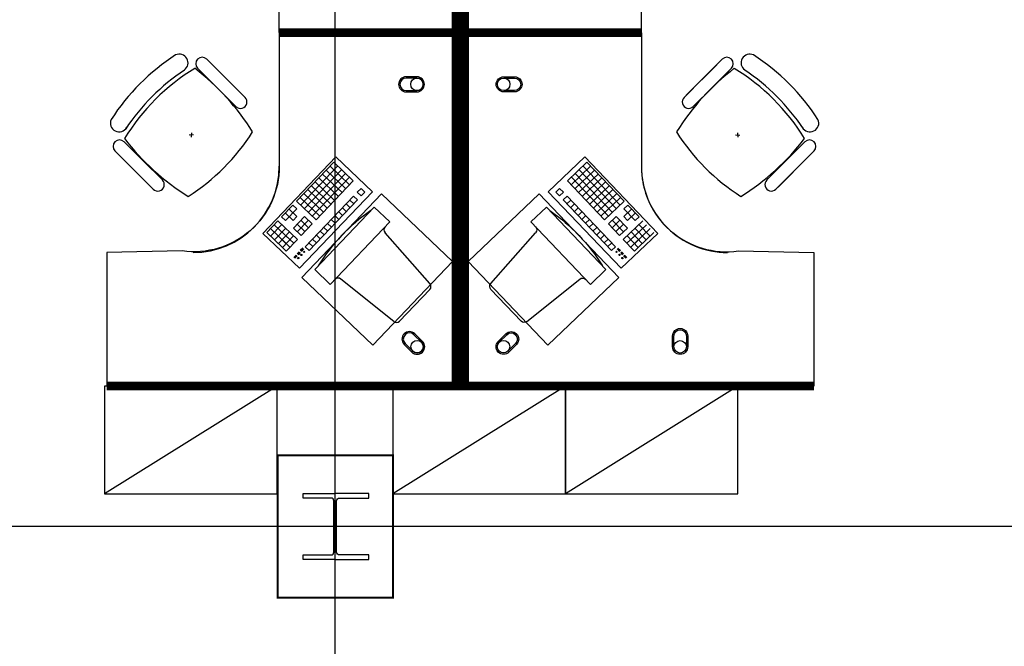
# Model space of a CAD drawing. Header units: millimetres. Extents: x -312551 to 250764, y -35891 to 59426.
# Tile 183 of 256: x -94274 to -89707, y 43454 to 46361. Entities that reach past the tile are written whole.
import ezdxf

# ---------------------------------------------------------------- set-up
doc = ezdxf.new("R2010")
doc.units = ezdxf.units.MM
doc.header["$LTSCALE"] = 2.5
for name, color, linetype in [('FO-00 - FURN$0$FURNITURE', 22, 'Continuous'), ('FO-00 - FURN$0$SP-01$0$FIT-OUT$0$FURNITURE', 22, 'Continuous'), ('NF-AS BUILT', 7, 'Continuous'), ('NF-GRIDS', 252, 'Continuous'), ('NF-SPAN', 150, 'Continuous'), ('NF-Steel columns', 6, 'Continuous')]:
    doc.layers.add(name, color=color, linetype=linetype)

# ---------------------------------------------------------------- blocks, each defined once
blk = doc.blocks.new('305')
at = {"layer": 'NF-Steel columns', "color": 2, "linetype": 'Continuous'}
for points in [[(0, -152.5), (-156, -152.5), (-156, -132), (-19.2, -132, 0.414214), (-6.5, -119.3), (-6.5, 119.3, 0.414214), (-19.2, 132), (-156, 132), (-156, 152.5), (0, 152.5)], [(0, -152.5), (149, -152.5), (149, -132), (19.2, -132, -0.414214), (6.5, -119.3), (6.5, 119.3, -0.414214), (19.2, 132), (149, 132), (149, 152.5), (0, 152.5)]]:
    blk.add_lwpolyline(points, format="xyb", dxfattribs=at)
blk = doc.blocks.new('FO-00 - FURN$0$SP-01$0$FIT-OUT$0$PC')
at = {"layer": 'FO-00 - FURN$0$SP-01$0$FIT-OUT$0$FURNITURE', "linetype": 'Continuous'}
for p, q in [((241.8, -93.1), (98, -236.8)), ((268.8, -92), (509.4, -294.6)), ((96.9, -263.9), (299.5, -504.5))]:
    blk.add_line(p, q, dxfattribs=at)
blk.add_lwpolyline([(276, -553.9), (346.7, -624.6), (629.5, -341.8), (558.8, -271)], close=True, dxfattribs=at)
for centre, radius, start, end in [((255.9, -107.2), 20, 49.8991, 135), ((112.2, -251), 20, 135, 220.1009), ((522.3, -279.3), 20, 229.8991, 315), ((-109.9, 114.8), 864, 303.1779, 326.8221), ((284.2, -517.4), 20, 315, 40.1009)]:
    blk.add_arc(centre, radius, start, end, dxfattribs=at)
blk = doc.blocks.new('FO-00 - FURN$0$cab-800')
at = {"layer": 'FO-00 - FURN$0$FURNITURE', "color": 9}
blk.add_line((0, 0), (800, 500), dxfattribs=at)
at = {"layer": 'FO-00 - FURN$0$FURNITURE'}
blk.add_lwpolyline([(0, 0), (800, 0), (800, 500), (0, 500)], close=True, dxfattribs=at)
blk = doc.blocks.new('A$C7E4E020E')
at = {"layer": 'FO-00 - FURN$0$FURNITURE', "rotation": 180}
for p in [(800, 500, 0), (1600, 500, 0)]:
    blk.add_blockref('FO-00 - FURN$0$cab-800', p, dxfattribs=at)

msp = doc.modelspace()

# ---------------------------------------------------------------- linework, layer by layer
at = {"layer": 'FO-00 - FURN$0$FURNITURE', "color": 8}
for p, q in [((-93069.5, 46320.5, 0), (-93069.5, 46920.5, 0)), ((-91390.4, 46320.5, 0), (-91390.4, 46920.5, 0)), ((-93069.5, 46280.7, 0), (-93069.5, 45680.7, 0)), ((-91390.4, 46280.7, 0), (-91390.4, 45680.7, 0)), ((-93405.8, 46177.5, 0), (-93317.2, 46088.9, 0)), ((-91015, 46177.5, 0), (-91103.6, 46088.9, 0)), ((-93509.8, 46127.1, 0), (-93509.7, 46127, 0)), ((-93448.2, 46135, 0), (-93359.6, 46046.4, 0)), ((-93238.3, 46010, 0), (-93379.8, 46151.4, 0)), ((-91182.4, 46010, 0), (-91041, 46151.4, 0)), ((-90972.5, 46135, 0), (-91061.1, 46046.4, 0)), ((-90911, 46127.1, 0), (-90911.1, 46127, 0)), ((-93280.8, 45967.6, 0), (-93422.2, 46109, 0)), ((-93228.6, 46000.3, 0), (-93317.2, 46088.9, 0)), ((-91192.2, 46000.3, 0), (-91103.6, 46088.9, 0)), ((-91140, 45967.6, 0), (-90998.6, 46109, 0)), ((-93271, 45957.8, 0), (-93359.6, 46046.4, 0)), ((-91149.7, 45957.8, 0), (-91061.1, 46046.4, 0)), ((-93467.3, 45825.6, 0), (-93487.2, 45824.6, 0)), ((-93476.7, 45835.1, 0), (-93477.8, 45815.1, 0)), ((-90953.5, 45825.6, 0), (-90933.6, 45824.6, 0)), ((-90944, 45835.1, 0), (-90943, 45815.1, 0)), ((-93789.2, 45794.1, 0), (-93700.6, 45705.5, 0)), ((-90631.6, 45794.1, 0), (-90720.2, 45705.5, 0)), ((-93831.6, 45751.7, 0), (-93743, 45663.1, 0)), ((-93664.1, 45584.2, 0), (-93805.6, 45725.6, 0)), ((-93145.3, 45369.4, 0), (-92807.1, 45723.9, 0)), ((-92807.1, 45723.9, 0), (-92637, 45561.6, 0)), ((-92807.1, 45723.9, 0), (-92637, 45561.6, 0)), ((-92807.1, 45723.9, 0), (-92637, 45561.6, 0)), ((-91652.8, 45723.9, 0), (-91822.8, 45561.6, 0)), ((-91652.8, 45723.9, 0), (-91822.8, 45561.6, 0)), ((-91652.8, 45723.9, 0), (-91822.8, 45561.6, 0)), ((-91314.5, 45369.4, 0), (-91652.8, 45723.9, 0)), ((-90756.6, 45584.2, 0), (-90615.2, 45725.6, 0)), ((-90589.2, 45751.7, 0), (-90677.8, 45663.1, 0)), ((-93612, 45616.9, 0), (-93700.6, 45705.5, 0)), ((-92817.1, 45698.9, 0), (-92989.7, 45518, 0)), ((-92799, 45681.6, 0), (-92971.6, 45500.7, 0)), ((-92834.3, 45680.8, 0), (-92743.9, 45594.5, 0)), ((-92817.1, 45698.9, 0), (-92726.6, 45612.6, 0)), ((-92817.1, 45698.9, 0), (-92726.6, 45612.6, 0)), ((-92817.1, 45698.9, 0), (-92726.6, 45612.6, 0)), ((-91642.8, 45698.9, 0), (-91733.2, 45612.6, 0)), ((-91642.8, 45698.9, 0), (-91733.2, 45612.6, 0)), ((-91642.8, 45698.9, 0), (-91733.2, 45612.6, 0)), ((-91625.5, 45680.8, 0), (-91716, 45594.5, 0)), ((-91660.9, 45681.6, 0), (-91488.3, 45500.7, 0)), ((-91642.8, 45698.9, 0), (-91470.2, 45518, 0)), ((-90808.8, 45616.9, 0), (-90720.2, 45705.5, 0)), ((-93654.4, 45574.5, 0), (-93743, 45663.1, 0)), ((-92780.9, 45664.3, 0), (-92953.5, 45483.5, 0)), ((-92762.8, 45647.1, 0), (-92935.4, 45466.2, 0)), ((-92744.7, 45629.8, 0), (-92917.3, 45449, 0)), ((-92886.1, 45626.5, 0), (-92795.7, 45540.2, 0)), ((-92868.9, 45644.6, 0), (-92778.4, 45558.3, 0)), ((-92851.6, 45662.7, 0), (-92761.2, 45576.4, 0)), ((-91715.1, 45629.8, 0), (-91542.5, 45449, 0)), ((-91608.3, 45662.7, 0), (-91698.7, 45576.4, 0)), ((-91697, 45647.1, 0), (-91524.4, 45466.2, 0)), ((-91591, 45644.6, 0), (-91681.4, 45558.3, 0)), ((-91679, 45664.3, 0), (-91506.4, 45483.5, 0)), ((-91573.7, 45626.5, 0), (-91664.2, 45540.2, 0)), ((-90766.4, 45574.5, 0), (-90677.8, 45663.1, 0)), ((-92920.6, 45590.3, 0), (-92830.2, 45504, 0)), ((-92903.4, 45608.4, 0), (-92812.9, 45522.1, 0)), ((-92726.6, 45612.6, 0), (-92899.2, 45431.7, 0)), ((-92690.5, 45578, 0), (-92707.7, 45560, 0)), ((-92690.5, 45578, 0), (-92672.4, 45560.8, 0)), ((-92690.5, 45578, 0), (-92672.4, 45560.8, 0)), ((-92690.5, 45578, 0), (-92672.4, 45560.8, 0)), ((-91769.4, 45578, 0), (-91787.5, 45560.8, 0)), ((-91769.4, 45578, 0), (-91787.5, 45560.8, 0)), ((-91769.4, 45578, 0), (-91787.5, 45560.8, 0)), ((-91769.4, 45578, 0), (-91752.1, 45560, 0)), ((-91733.2, 45612.6, 0), (-91560.6, 45431.7, 0)), ((-91556.5, 45608.4, 0), (-91646.9, 45522.1, 0)), ((-91539.2, 45590.3, 0), (-91629.7, 45504, 0)), ((-92637, 45561.6, 0), (-92975.3, 45207.1, 0)), ((-92972.4, 45536.1, 0), (-92882, 45449.8, 0)), ((-92955.2, 45554.2, 0), (-92864.7, 45467.9, 0)), ((-92725, 45541.9, 0), (-92949.4, 45306.7, 0)), ((-92937.9, 45572.3, 0), (-92847.5, 45486, 0)), ((-92725, 45541.9, 0), (-92706.9, 45524.6, 0)), ((-92707.7, 45560, 0), (-92689.6, 45542.7, 0)), ((-92672.4, 45560.8, 0), (-92689.6, 45542.7, 0)), ((-91822.8, 45561.6, 0), (-91484.5, 45207.1, 0)), ((-91787.5, 45560.8, 0), (-91770.2, 45542.7, 0)), ((-91752.1, 45560, 0), (-91770.2, 45542.7, 0)), ((-91734.9, 45541.9, 0), (-91752.9, 45524.6, 0)), ((-91734.9, 45541.9, 0), (-91510.5, 45306.7, 0)), ((-91522, 45572.3, 0), (-91612.4, 45486, 0)), ((-91504.7, 45554.2, 0), (-91595.1, 45467.9, 0)), ((-91487.4, 45536.1, 0), (-91577.9, 45449.8, 0)), ((-93006.9, 45499.9, 0), (-93058.7, 45445.7, 0)), ((-93006.9, 45499.9, 0), (-92988.8, 45482.7, 0)), ((-92989.7, 45518, 0), (-92899.2, 45431.7, 0)), ((-92706.9, 45524.6, 0), (-92931.3, 45289.5, 0)), ((-92776.8, 45487.6, 0), (-92758.7, 45470.4, 0)), ((-92759.5, 45505.7, 0), (-92741.4, 45488.4, 0)), ((-92742.2, 45523.8, 0), (-92724.2, 45506.5, 0)), ((-91752.9, 45524.6, 0), (-91528.6, 45289.5, 0)), ((-91717.6, 45523.8, 0), (-91735.7, 45506.5, 0)), ((-91700.3, 45505.7, 0), (-91718.4, 45488.4, 0)), ((-91683.1, 45487.6, 0), (-91701.2, 45470.4, 0)), ((-91470.2, 45518, 0), (-91560.6, 45431.7, 0)), ((-91452.9, 45499.9, 0), (-91471, 45482.7, 0)), ((-91452.9, 45499.9, 0), (-91401.1, 45445.7, 0)), ((-93058.7, 45445.7, 0), (-93040.6, 45428.4, 0)), ((-93041.4, 45463.7, 0), (-93005.3, 45429.2, 0)), ((-92988.8, 45482.7, 0), (-93040.6, 45428.4, 0)), ((-93024.2, 45481.8, 0), (-92988, 45447.3, 0)), ((-92988, 45447.3, 0), (-93005.3, 45429.2, 0)), ((-92952.7, 45448.1, 0), (-93004.4, 45393.9, 0)), ((-92952.7, 45448.1, 0), (-92916.5, 45413.6, 0)), ((-92811.3, 45451.4, 0), (-92793.2, 45434.2, 0)), ((-92794, 45469.5, 0), (-92775.9, 45452.3, 0)), ((-91665.8, 45469.5, 0), (-91683.9, 45452.3, 0)), ((-91648.6, 45451.4, 0), (-91666.7, 45434.2, 0)), ((-91507.2, 45448.1, 0), (-91543.4, 45413.6, 0)), ((-91507.2, 45448.1, 0), (-91455.4, 45393.9, 0)), ((-91435.7, 45481.8, 0), (-91471.8, 45447.3, 0)), ((-91471.8, 45447.3, 0), (-91454.6, 45429.2, 0)), ((-91471, 45482.7, 0), (-91419.2, 45428.4, 0)), ((-91418.4, 45463.7, 0), (-91454.6, 45429.2, 0)), ((-91401.1, 45445.7, 0), (-91419.2, 45428.4, 0)), ((-93076, 45427.6, 0), (-93127.7, 45373.3, 0)), ((-93110.5, 45391.4, 0), (-93038.1, 45322.4, 0)), ((-93057.9, 45410.3, 0), (-93109.7, 45356, 0)), ((-93093.2, 45409.5, 0), (-93020.9, 45340.4, 0)), ((-93039.8, 45393, 0), (-93091.6, 45338.8, 0)), ((-93076, 45427.6, 0), (-92985.5, 45341.3, 0)), ((-93004.4, 45393.9, 0), (-92968.3, 45359.4, 0)), ((-92987.2, 45412, 0), (-92951, 45377.4, 0)), ((-92934.6, 45430.9, 0), (-92986.4, 45376.6, 0)), ((-92969.9, 45430, 0), (-92933.8, 45395.5, 0)), ((-92916.5, 45413.6, 0), (-92968.3, 45359.4, 0)), ((-92863.1, 45397.2, 0), (-92845, 45379.9, 0)), ((-92845.8, 45415.3, 0), (-92827.7, 45398, 0)), ((-92828.5, 45433.4, 0), (-92810.5, 45416.1, 0)), ((-91631.3, 45433.4, 0), (-91649.4, 45416.1, 0)), ((-91614, 45415.3, 0), (-91632.1, 45398, 0)), ((-91596.8, 45397.2, 0), (-91614.9, 45379.9, 0)), ((-91543.4, 45413.6, 0), (-91491.6, 45359.4, 0)), ((-91489.9, 45430, 0), (-91526.1, 45395.5, 0)), ((-91525.3, 45430.9, 0), (-91473.5, 45376.6, 0)), ((-91472.7, 45412, 0), (-91508.8, 45377.4, 0)), ((-91455.4, 45393.9, 0), (-91491.6, 45359.4, 0)), ((-91383.9, 45427.6, 0), (-91474.3, 45341.3, 0)), ((-91366.6, 45409.5, 0), (-91439, 45340.4, 0)), ((-91349.4, 45391.4, 0), (-91421.7, 45322.4, 0)), ((-91420.1, 45393, 0), (-91368.3, 45338.8, 0)), ((-91402, 45410.3, 0), (-91350.2, 45356, 0)), ((-92975.3, 45207.1, 0), (-93145.3, 45369.4, 0)), ((-93127.7, 45373.3, 0), (-93055.4, 45304.3, 0)), ((-93021.7, 45375.8, 0), (-93073.5, 45321.5, 0)), ((-93021.7, 45375.8, 0), (-93073.5, 45321.5, 0)), ((-93003.6, 45358.5, 0), (-93055.4, 45304.3, 0)), ((-93003.6, 45358.5, 0), (-93055.4, 45304.3, 0)), ((-93039, 45357.7, 0), (-93002.8, 45323.2, 0)), ((-92897.6, 45361, 0), (-92879.5, 45343.7, 0)), ((-92880.3, 45379.1, 0), (-92862.2, 45361.8, 0)), ((-91579.5, 45379.1, 0), (-91597.6, 45361.8, 0)), ((-91562.3, 45361, 0), (-91580.4, 45343.7, 0)), ((-91484.5, 45207.1, 0), (-91314.5, 45369.4, 0)), ((-91420.9, 45357.7, 0), (-91457.1, 45323.2, 0)), ((-91456.2, 45358.5, 0), (-91404.5, 45304.3, 0)), ((-91456.2, 45358.5, 0), (-91404.5, 45304.3, 0)), ((-91438.1, 45375.8, 0), (-91386.4, 45321.5, 0)), ((-91438.1, 45375.8, 0), (-91386.4, 45321.5, 0)), ((-91332.1, 45373.3, 0), (-91404.5, 45304.3, 0)), ((-93073.5, 45321.5, 0), (-93037.3, 45287, 0)), ((-93056.2, 45339.6, 0), (-93020.1, 45305.1, 0)), ((-92985.5, 45341.3, 0), (-93037.3, 45287, 0)), ((-92961, 45301.1, 0), (-92972, 45289.5, 0)), ((-92949.4, 45306.7, 0), (-92931.3, 45289.5, 0)), ((-92932.1, 45324.8, 0), (-92914, 45307.6, 0)), ((-92914.8, 45342.9, 0), (-92896.8, 45325.7, 0)), ((-91545, 45342.9, 0), (-91563.1, 45325.7, 0)), ((-91527.8, 45324.8, 0), (-91545.8, 45307.6, 0)), ((-91510.5, 45306.7, 0), (-91528.6, 45289.5, 0)), ((-91498.9, 45301.1, 0), (-91487.8, 45289.5, 0)), ((-91474.3, 45341.3, 0), (-91422.5, 45287, 0)), ((-91403.6, 45339.6, 0), (-91439.8, 45305.1, 0)), ((-91386.4, 45321.5, 0), (-91422.5, 45287, 0)), ((-92991.6, 45268.7, 0), (-93002, 45257.7, 0)), ((-92990.1, 45267.3, 0), (-93000.6, 45256.3, 0)), ((-92988.7, 45265.9, 0), (-92999.2, 45255, 0)), ((-92987.2, 45264.5, 0), (-92997.7, 45253.6, 0)), ((-92977, 45284, 0), (-92986.6, 45273.9, 0)), ((-92975.5, 45282.6, 0), (-92985.1, 45272.5, 0)), ((-92974.1, 45281.2, 0), (-92983.7, 45271.2, 0)), ((-92972.7, 45279.8, 0), (-92982.3, 45269.8, 0)), ((-92959.6, 45299.7, 0), (-92970.6, 45288.1, 0)), ((-92958.1, 45298.3, 0), (-92969.1, 45286.8, 0)), ((-92956.7, 45296.9, 0), (-92967.7, 45285.4, 0)), ((-91503.2, 45296.9, 0), (-91492.2, 45285.4, 0)), ((-91501.7, 45298.3, 0), (-91490.7, 45286.8, 0)), ((-91500.3, 45299.7, 0), (-91489.3, 45288.1, 0)), ((-91487.2, 45279.8, 0), (-91477.6, 45269.8, 0)), ((-91485.8, 45281.2, 0), (-91476.2, 45271.2, 0)), ((-91484.3, 45282.6, 0), (-91474.7, 45272.5, 0)), ((-91482.9, 45284, 0), (-91473.3, 45273.9, 0)), ((-91472.6, 45264.5, 0), (-91462.1, 45253.6, 0)), ((-91471.2, 45265.9, 0), (-91460.7, 45255, 0)), ((-91469.7, 45267.3, 0), (-91459.3, 45256.3, 0)), ((-91468.3, 45268.7, 0), (-91457.8, 45257.7, 0))]:
    msp.add_line(p, q, dxfattribs=at)
at = {"layer": 'FO-00 - FURN$0$FURNITURE', "color": 8, "extrusion": (6.58823e-06, -1.6454e-07, 1)}
msp.add_line((-92500.5, 46301.4, 0), (-93070.5, 46301.5, 0), dxfattribs=at)
at = {"layer": 'FO-00 - FURN$0$FURNITURE', "color": 8, "extrusion": (6.58823e-06, 1.6454e-07, 1)}
msp.add_line((-92500.5, 46299.7, 0), (-93070.5, 46299.6, 0), dxfattribs=at)
at = {"layer": 'FO-00 - FURN$0$FURNITURE', "color": 8, "extrusion": (-6.58823e-06, -1.6454e-07, 1)}
msp.add_line((-91959.3, 46301.4, 0), (-91389.3, 46301.5, 0), dxfattribs=at)
at = {"layer": 'FO-00 - FURN$0$FURNITURE', "color": 8, "extrusion": (-6.58823e-06, 1.6454e-07, 1)}
msp.add_line((-91959.3, 46299.7, 0), (-91389.3, 46299.6, 0), dxfattribs=at)
at = {"layer": 'FO-00 - FURN$0$FURNITURE', "color": 8, "const_width": 40, "elevation": 0}
for points in [[(-93869.5, 47940.5), (-92249.5, 47940.5), (-92249.5, 46300.6), (-93067.3, 46300.6)], [(-90590.4, 47940.5), (-92210.4, 47940.5), (-92210.4, 46300.6), (-91392.6, 46300.6)], [(-93869.5, 44660.7), (-92249.5, 44660.7), (-92249.5, 46300.6), (-93067.3, 46300.6)], [(-90590.4, 44660.7), (-92210.4, 44660.7), (-92210.4, 46300.6), (-91392.6, 46300.6)]]:
    msp.add_lwpolyline(points, dxfattribs=at)
at = {"layer": 'FO-00 - FURN$0$FURNITURE', "color": 8, "elevation": 0}
for points in [[(-93070.7, 46301.4), (-93069.5, 46920.5, 0.455459), (-93519.4, 47313.5), (-93869.5, 47320.5), (-93869.5, 47940.5), (-92249.5, 47940.5), (-92249.5, 46300.6)], [(-91389.2, 46301.4), (-91390.4, 46920.5, -0.455459), (-90940.4, 47313.5), (-90590.4, 47320.5), (-90590.4, 47940.5), (-92210.4, 47940.5), (-92210.4, 46300.6)], [(-93070.7, 46299.7), (-93069.5, 45680.7, -0.455459), (-93519.4, 45287.6), (-93869.5, 45280.7), (-93869.5, 44660.7), (-92249.5, 44660.7), (-92249.5, 46300.6)], [(-91389.2, 46299.7), (-91390.4, 45680.7, 0.455459), (-90940.4, 45287.6), (-90590.4, 45280.7), (-90590.4, 44660.7), (-92210.4, 44660.7), (-92210.4, 46300.6)], [(-92481.2, 46095.7, 1), (-92481.2, 46025.7), (-92431.2, 46025.7, 1), (-92431.2, 46095.7)], [(-92481.2, 46089.7, 1), (-92481.2, 46031.7), (-92431.2, 46031.7, 1), (-92431.2, 46089.7)], [(-91978.7, 46095.7, -1), (-91978.7, 46025.7), (-92028.7, 46025.7, -1), (-92028.7, 46095.7)], [(-91978.7, 46089.7, -1), (-91978.7, 46031.7), (-92028.7, 46031.7, -1), (-92028.7, 46089.7)], [(-92441, 44903.4, 1), (-92490.5, 44853.9), (-92455.1, 44818.6, 1), (-92405.6, 44868.1)], [(-92445.2, 44899.2, 1), (-92486.3, 44858.2), (-92450.9, 44822.8, 1), (-92409.9, 44863.8)], [(-92018.9, 44903.4, -1), (-91969.4, 44853.9), (-92004.7, 44818.6, -1), (-92054.2, 44868.1)], [(-92014.6, 44899.2, -1), (-91973.6, 44858.2), (-92009, 44822.8, -1), (-92050, 44863.8)], [(-91245.4, 44893.2, -1), (-91175.4, 44893.2), (-91175.4, 44843.2, -1), (-91245.4, 44843.2)], [(-91239.4, 44893.2, -1), (-91181.4, 44893.2), (-91181.4, 44843.2, -1), (-91239.4, 44843.2)]]:
    msp.add_lwpolyline(points, format="xyb", close=True, dxfattribs=at)
for points in [[(-92595.5, 45553.1), (-92965.6, 45165.3), (-92635.7, 44850.5), (-92265.6, 45238.3)], [(-91864.3, 45553.1), (-91494.3, 45165.3), (-91824.2, 44850.5), (-92194.2, 45238.3)]]:
    msp.add_lwpolyline(points, close=True, dxfattribs=at)
at = {"layer": 'FO-00 - FURN$0$FURNITURE', "color": 8}
for centre, radius in [((-92431.2, 46060.7, 0), 29), ((-92028.7, 46060.7, 0), 29), ((-92981.7, 45254.7, 0), 3), ((-92967.9, 45269.2, 0), 3), ((-92954.1, 45283.7, 0), 3), ((-91505.7, 45283.7, 0), 3), ((-91491.9, 45269.2, 0), 3), ((-91478.1, 45254.7, 0), 3), ((-92430.4, 44843.3, 0), 29), ((-92029.5, 44843.3, 0), 29), ((-91210.4, 44843.2, 0), 29)]:
    msp.add_circle(centre, radius, dxfattribs=at)
for centre, radius, start, end in [((-93008.7, 45356.1, 0), 1000, 122.7873, 147.213), ((-93533.1, 46160.2, 0), 40.4, 305.2098, 115.0684), ((-93427, 46156.2, 0), 30, 45.0002, 225.0002), ((-90993.8, 46156.2, 0), 30, 314.9998, 134.9998), ((-90887.7, 46160.2, 0), 40.4, 64.9316, 234.7902), ((-91412, 45356.1, 0), 1000, 32.787, 57.2127), ((-92937.4, 45283.2, 0), 1000, 121.6104, 148.2587), ((-92951.5, 45297.3, 0), 1000, 123.9367, 146.1444), ((-94148.7, 45241.1, 0), 1127.4, 32.0604, 52.4457), ((-90272.1, 45241.1, 0), 1127.4, 127.5543, 147.9396), ((-91483.4, 45283.2, 0), 1000, 31.7413, 58.3896), ((-91469.3, 45297.3, 0), 1000, 33.8556, 56.0633), ((-93249.8, 45979, 0), 30, 225.0002, 45.0002), ((-91171, 45979, 0), 30, 134.9998, 314.9998), ((-93812.8, 45880.5, 0), 40.4, 154.932, 331.9801), ((-90608, 45880.5, 0), 40.4, 208.0199, 25.068), ((-93810.4, 45772.9, 0), 30, 45.0002, 225.0002), ((-92893.7, 46496.1, 0), 1127.4, 217.5276, 237.9656), ((-94034.4, 46380.3, 0), 1000, 302.8675, 327.2662), ((-90386.4, 46380.3, 0), 1000, 212.7338, 237.1325), ((-91527.1, 46496.1, 0), 1127.4, 302.0344, 322.4724), ((-90610.4, 45772.9, 0), 30, 314.9998, 134.9998), ((-93469.5, 45680.7, 0), 400, 270.0002, 0.0002), ((-90990.4, 45680.7, 0), 400, 179.9998, 269.9998), ((-93633.2, 45595.7, 0), 30, 225.0002, 45.0002), ((-90787.6, 45595.7, 0), 30, 134.9998, 314.9998)]:
    msp.add_arc(centre, radius, start, end, dxfattribs=at)
at = {"layer": 'NF-AS BUILT', "color": 8, "const_width": 10}
msp.add_lwpolyline([(-93077.5, 44339.5), (-92542.5, 44339.5), (-92542.5, 43679.5), (-93077.5, 43679.5)], close=True, dxfattribs=at)
at = {"layer": 'NF-GRIDS', "color": 8}
for p, q in [((-92810, -27784), (-92810, 58409.3)), ((-43443, 44009.5), (-123470.9, 44009.5))]:
    msp.add_line(p, q, dxfattribs=at)

# ---------------------------------------------------------------- block references
at = {"color": 8, "ltscale": 500000}
msp.add_blockref('A$C7E4E020E', (-92542.5, 44160.7, 0), dxfattribs=at)
at = {"layer": 'FO-00 - FURN$0$FURNITURE', "color": 8}
for name, p, rotation in [('FO-00 - FURN$0$SP-01$0$FIT-OUT$0$PC', (-92268, 44874.9, 0), 181.3405219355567), ('FO-00 - FURN$0$cab-800', (-93079.6, 44660.7, 0), 180)]:
    msp.add_blockref(name, p, dxfattribs=dict(at, rotation=rotation))
at = {"layer": 'FO-00 - FURN$0$FURNITURE', "color": 8, "extrusion": (2.60602e-30, 6.3055e-29, -1), "zscale": -1, "rotation": 181.3405219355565}
msp.add_blockref('FO-00 - FURN$0$SP-01$0$FIT-OUT$0$PC', (92191.8, 44874.9, 0), dxfattribs=at)
at = {"layer": 'NF-SPAN', "color": 8, "xscale": -1}
msp.add_blockref('305', (-92810, 44009.5), dxfattribs=at)

doc.saveas('drawing.dxf')
